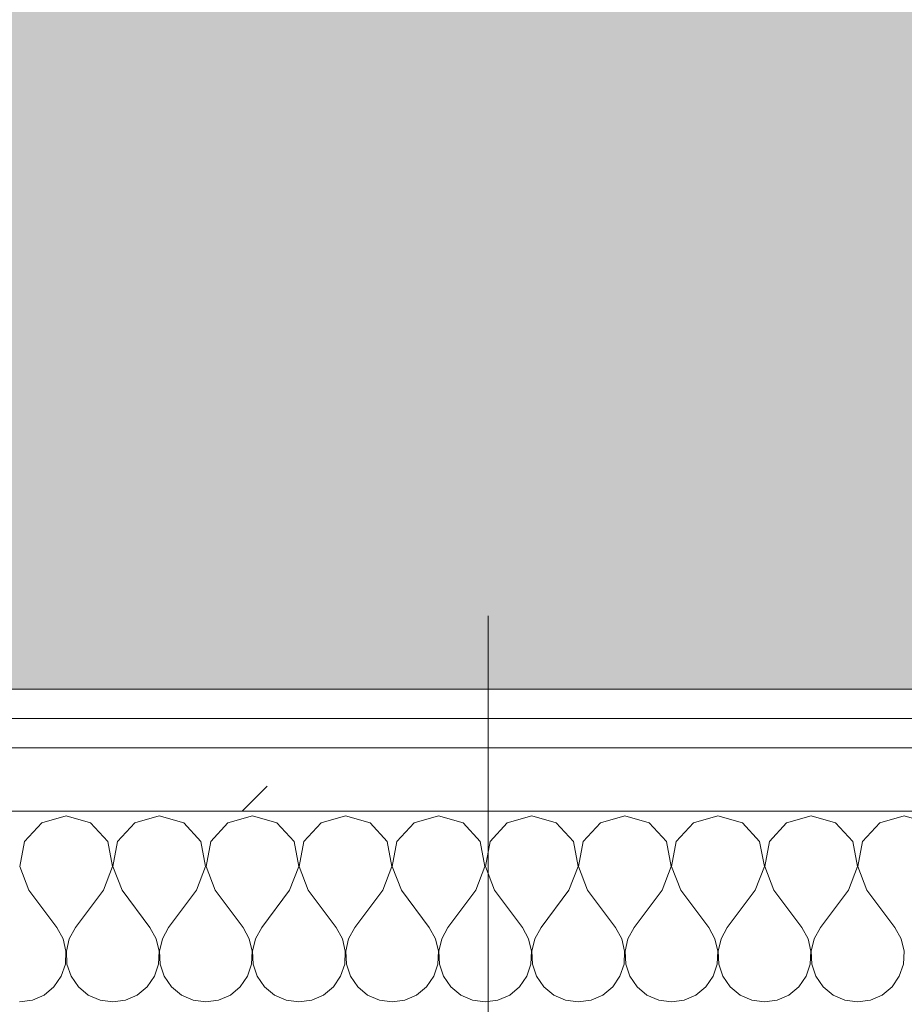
# Model space of a CAD drawing. Header units: millimetres. Extents: x -40968 to 13979, y -19284 to 4746.
# Tile 41 of 106: x -21790 to -21610, y -1193 to -992. Entities that reach past the tile are written whole.
import ezdxf

# ---------------------------------------------------------------- set-up
doc = ezdxf.new("R2010")
doc.units = ezdxf.units.MM
doc.header["$MEASUREMENT"] = 0
doc.linetypes.add('Wipeout_Contour', pattern=[1000, 0, -1000])
for name, color, linetype in [('07_CR_Cel Ras pladur', 7, 'Continuous'), ('10_ESTR_Pilars', 7, 'Continuous'), ('Nuevo_08_E_Envans secs', 7, 'Continuous')]:
    doc.layers.add(name, color=color, linetype=linetype)
for name, color, linetype, lineweight, true_color in [('07_CR_Cel Ras pladur_Pluma_Nº__102', 7, 'Continuous', 5, 0xcccccc), ('Nuevo_08_E_Envans secs_Pluma_Nº__102', 7, 'Continuous', 5, 0xcccccc), ('Nuevo_08_E_Envans secs_Pluma_Nº__171', 171, 'Continuous', 13, 0xaaaaff), ('Nuevo_08_E_Envans secs_Pluma_Nº__177', 7, 'Continuous', 15, 0xf7e046)]:
    doc.layers.add(name, color=color, linetype=linetype, lineweight=lineweight, true_color=true_color)
doc.layers.add('10_ESTR_Pilars_Pluma_Nº__20', color=1, linetype='Continuous', lineweight=5)
doc.layers.add('Nuevo_08_E_Envans secs_Pluma_Nº__1', color=7, linetype='Continuous', lineweight=5)
pattern_1 = [(45, (0, 0), (-183.8478, 183.8478), [195, -65]), (45, (7e-14, 183.85), (-183.8478, 183.8478), [195, -65])]

# ---------------------------------------------------------------- blocks, each defined once
blk = doc.blocks.new('Forjado_10_2', base_point=(-22963.42, -1128.98))
at = {"layer": '07_CR_Cel Ras pladur_Pluma_Nº__102', "linetype": 'Continuous', "lineweight": 0, "true_color": 0x333333}
h = blk.add_hatch(color=250, dxfattribs=at)
h.paths.add_polyline_path([(-22963.42, -1128.98), (-12886.81, -1128.98), (-12886.81, -996.81), (-12428.84, -996.81), (-12428.84, 1963.55), (-22963.42, 1963.55)])
h.paths.add_polyline_path([(-22498.42, 1617.29), (-12898.42, 1617.29), (-12898.42, -782.71), (-22498.42, -782.71)], flags=0)
at = {"layer": '07_CR_Cel Ras pladur_Pluma_Nº__102', "color": 254, "linetype": 'Continuous', "lineweight": 5, "true_color": 0xcccccc, "flags": 128}
blk.add_lwpolyline([(-22963.42, -1128.98), (-12886.81, -1128.98), (-12886.81, -996.81), (-12428.84, -996.81), (-12428.84, 1963.55), (-22963.42, 1963.55)], close=True, dxfattribs=at)
blk = doc.blocks.new('*X501')
at = {"layer": 'Nuevo_08_E_Envans secs_Pluma_Nº__102', "color": 254, "linetype": 'Continuous', "lineweight": 5, "true_color": 0xcccccc}
for p, q in [((-21785.96, -1156.35), (-21789.47, -1160.19)), ((-21780.95, -1154.93), (-21785.96, -1156.35)), ((-21775.95, -1156.35), (-21780.95, -1154.93)), ((-21772.43, -1160.19), (-21775.95, -1156.35)), ((-21766.91, -1156.35), (-21770.42, -1160.19)), ((-21761.9, -1154.93), (-21766.91, -1156.35)), ((-21756.9, -1156.35), (-21761.9, -1154.93)), ((-21753.39, -1160.19), (-21756.9, -1156.35)), ((-21747.86, -1156.35), (-21751.38, -1160.19)), ((-21742.86, -1154.93), (-21747.86, -1156.35)), ((-21737.85, -1156.35), (-21742.86, -1154.93)), ((-21734.34, -1160.19), (-21737.85, -1156.35)), ((-21728.82, -1156.35), (-21732.33, -1160.19)), ((-21723.81, -1154.93), (-21728.82, -1156.35)), ((-21718.8, -1156.35), (-21723.81, -1154.93)), ((-21715.29, -1160.19), (-21718.8, -1156.35)), ((-21709.77, -1156.35), (-21713.28, -1160.19)), ((-21704.76, -1154.93), (-21709.77, -1156.35)), ((-21699.75, -1156.35), (-21704.76, -1154.93)), ((-21696.24, -1160.19), (-21699.75, -1156.35)), ((-21690.72, -1156.35), (-21694.23, -1160.19)), ((-21685.71, -1154.93), (-21690.72, -1156.35)), ((-21680.71, -1156.35), (-21685.71, -1154.93)), ((-21677.2, -1160.19), (-21680.71, -1156.35)), ((-21671.67, -1156.35), (-21675.19, -1160.19)), ((-21666.67, -1154.93), (-21671.67, -1156.35)), ((-21661.66, -1156.35), (-21666.67, -1154.93)), ((-21658.15, -1160.19), (-21661.66, -1156.35)), ((-21652.63, -1156.35), (-21656.14, -1160.19)), ((-21647.62, -1154.93), (-21652.63, -1156.35)), ((-21642.61, -1156.35), (-21647.62, -1154.93)), ((-21639.1, -1160.19), (-21642.61, -1156.35)), ((-21633.58, -1156.35), (-21637.09, -1160.19)), ((-21628.57, -1154.93), (-21633.58, -1156.35)), ((-21623.56, -1156.35), (-21628.57, -1154.93)), ((-21620.05, -1160.19), (-21623.56, -1156.35)), ((-21614.53, -1156.35), (-21618.04, -1160.19)), ((-21609.52, -1154.93), (-21614.53, -1156.35)), ((-21604.52, -1156.35), (-21609.52, -1154.93)), ((-21789.47, -1160.19), (-21790.44, -1165.31)), ((-21771.47, -1165.31), (-21772.43, -1160.19)), ((-21770.42, -1160.19), (-21771.39, -1165.31)), ((-21752.42, -1165.31), (-21753.39, -1160.19)), ((-21751.38, -1160.19), (-21752.34, -1165.31)), ((-21733.37, -1165.31), (-21734.34, -1160.19)), ((-21732.33, -1160.19), (-21733.29, -1165.31)), ((-21714.32, -1165.31), (-21715.29, -1160.19)), ((-21713.28, -1160.19), (-21714.25, -1165.31)), ((-21695.28, -1165.31), (-21696.24, -1160.19)), ((-21694.23, -1160.19), (-21695.2, -1165.31)), ((-21676.23, -1165.31), (-21677.2, -1160.19)), ((-21675.19, -1160.19), (-21676.15, -1165.31)), ((-21657.18, -1165.31), (-21658.15, -1160.19)), ((-21656.14, -1160.19), (-21657.1, -1165.31)), ((-21638.13, -1165.31), (-21639.1, -1160.19)), ((-21637.09, -1160.19), (-21638.06, -1165.31)), ((-21619.09, -1165.31), (-21620.05, -1160.19)), ((-21618.04, -1160.19), (-21619.01, -1165.31)), ((-21790.44, -1165.31), (-21788.57, -1170.17)), ((-21773.33, -1170.17), (-21771.47, -1165.31)), ((-21771.39, -1165.31), (-21769.52, -1170.17)), ((-21754.29, -1170.17), (-21752.42, -1165.31)), ((-21752.34, -1165.31), (-21750.48, -1170.17)), ((-21735.24, -1170.17), (-21733.37, -1165.31)), ((-21733.29, -1165.31), (-21731.43, -1170.17)), ((-21716.19, -1170.17), (-21714.32, -1165.31)), ((-21714.25, -1165.31), (-21712.38, -1170.17)), ((-21697.14, -1170.17), (-21695.28, -1165.31)), ((-21695.2, -1165.31), (-21693.33, -1170.17)), ((-21678.1, -1170.17), (-21676.23, -1165.31)), ((-21676.15, -1165.31), (-21674.29, -1170.17)), ((-21659.05, -1170.17), (-21657.18, -1165.31)), ((-21657.1, -1165.31), (-21655.24, -1170.17)), ((-21640, -1170.17), (-21638.13, -1165.31)), ((-21638.06, -1165.31), (-21636.19, -1170.17)), ((-21620.95, -1170.17), (-21619.09, -1165.31)), ((-21619.01, -1165.31), (-21617.14, -1170.17)), ((-21788.57, -1170.17), (-21782.86, -1177.79)), ((-21773.33, -1170.17), (-21779.05, -1177.79)), ((-21769.52, -1170.17), (-21763.81, -1177.79)), ((-21754.29, -1170.17), (-21760, -1177.79)), ((-21750.48, -1170.17), (-21744.76, -1177.79)), ((-21735.24, -1170.17), (-21740.95, -1177.79)), ((-21731.43, -1170.17), (-21725.71, -1177.79)), ((-21716.19, -1170.17), (-21721.9, -1177.79)), ((-21712.38, -1170.17), (-21706.67, -1177.79)), ((-21697.14, -1170.17), (-21702.86, -1177.79)), ((-21693.33, -1170.17), (-21687.62, -1177.79)), ((-21678.1, -1170.17), (-21683.81, -1177.79)), ((-21674.29, -1170.17), (-21668.57, -1177.79)), ((-21659.05, -1170.17), (-21664.76, -1177.79)), ((-21655.24, -1170.17), (-21649.52, -1177.79)), ((-21640, -1170.17), (-21645.71, -1177.79)), ((-21636.19, -1170.17), (-21630.48, -1177.79)), ((-21620.95, -1170.17), (-21626.67, -1177.79)), ((-21617.14, -1170.17), (-21611.43, -1177.79)), ((-21781.59, -1180.08), (-21782.86, -1177.79)), ((-21779.05, -1177.79), (-21780.32, -1180.08)), ((-21762.54, -1180.08), (-21763.81, -1177.79)), ((-21760, -1177.79), (-21761.27, -1180.08)), ((-21743.49, -1180.08), (-21744.76, -1177.79)), ((-21740.95, -1177.79), (-21742.22, -1180.08)), ((-21724.44, -1180.08), (-21725.71, -1177.79)), ((-21721.9, -1177.79), (-21723.18, -1180.08)), ((-21705.4, -1180.08), (-21706.67, -1177.79)), ((-21702.86, -1177.79), (-21704.13, -1180.08)), ((-21686.35, -1180.08), (-21687.62, -1177.79)), ((-21683.81, -1177.79), (-21685.08, -1180.08)), ((-21667.3, -1180.08), (-21668.57, -1177.79)), ((-21664.76, -1177.79), (-21666.03, -1180.08)), ((-21648.25, -1180.08), (-21649.52, -1177.79)), ((-21645.71, -1177.79), (-21646.99, -1180.08)), ((-21629.2, -1180.08), (-21630.48, -1177.79)), ((-21626.67, -1177.79), (-21627.94, -1180.08)), ((-21610.16, -1180.08), (-21611.43, -1177.79)), ((-21780.99, -1182.64), (-21781.59, -1180.08)), ((-21780.32, -1180.08), (-21780.91, -1182.64)), ((-21761.94, -1182.64), (-21762.54, -1180.08)), ((-21761.27, -1180.08), (-21761.87, -1182.64)), ((-21742.9, -1182.64), (-21743.49, -1180.08)), ((-21742.22, -1180.08), (-21742.82, -1182.64)), ((-21723.85, -1182.64), (-21724.44, -1180.08)), ((-21723.18, -1180.08), (-21723.77, -1182.64)), ((-21704.8, -1182.64), (-21705.4, -1180.08)), ((-21704.13, -1180.08), (-21704.72, -1182.64)), ((-21685.75, -1182.64), (-21686.35, -1180.08)), ((-21685.08, -1180.08), (-21685.68, -1182.64)), ((-21666.71, -1182.64), (-21667.3, -1180.08)), ((-21666.03, -1180.08), (-21666.63, -1182.64)), ((-21647.66, -1182.64), (-21648.25, -1180.08)), ((-21646.99, -1180.08), (-21647.58, -1182.64)), ((-21628.61, -1182.64), (-21629.2, -1180.08)), ((-21627.94, -1180.08), (-21628.53, -1182.64)), ((-21609.56, -1182.64), (-21610.16, -1180.08)), ((-21781.12, -1185.27), (-21780.99, -1182.64)), ((-21780.91, -1182.64), (-21780.79, -1185.27)), ((-21762.07, -1185.27), (-21761.94, -1182.64)), ((-21761.87, -1182.64), (-21761.74, -1185.27)), ((-21743.02, -1185.27), (-21742.9, -1182.64)), ((-21742.82, -1182.64), (-21742.69, -1185.27)), ((-21723.98, -1185.27), (-21723.85, -1182.64)), ((-21723.77, -1182.64), (-21723.64, -1185.27)), ((-21704.93, -1185.27), (-21704.8, -1182.64)), ((-21704.72, -1182.64), (-21704.6, -1185.27)), ((-21685.88, -1185.27), (-21685.75, -1182.64)), ((-21685.68, -1182.64), (-21685.55, -1185.27)), ((-21666.83, -1185.27), (-21666.71, -1182.64)), ((-21666.63, -1182.64), (-21666.5, -1185.27)), ((-21647.78, -1185.27), (-21647.66, -1182.64)), ((-21647.58, -1182.64), (-21647.45, -1185.27)), ((-21628.74, -1185.27), (-21628.61, -1182.64)), ((-21628.53, -1182.64), (-21628.41, -1185.27)), ((-21609.69, -1185.27), (-21609.56, -1182.64)), ((-21781.96, -1187.76), (-21781.12, -1185.27)), ((-21780.79, -1185.27), (-21779.95, -1187.76)), ((-21762.91, -1187.76), (-21762.07, -1185.27)), ((-21761.74, -1185.27), (-21760.9, -1187.76)), ((-21743.86, -1187.76), (-21743.02, -1185.27)), ((-21742.69, -1185.27), (-21741.85, -1187.76)), ((-21724.81, -1187.76), (-21723.98, -1185.27)), ((-21723.64, -1185.27), (-21722.8, -1187.76)), ((-21705.77, -1187.76), (-21704.93, -1185.27)), ((-21704.6, -1185.27), (-21703.76, -1187.76)), ((-21686.72, -1187.76), (-21685.88, -1185.27)), ((-21685.55, -1185.27), (-21684.71, -1187.76)), ((-21667.67, -1187.76), (-21666.83, -1185.27)), ((-21666.5, -1185.27), (-21665.66, -1187.76)), ((-21648.62, -1187.76), (-21647.78, -1185.27)), ((-21647.45, -1185.27), (-21646.61, -1187.76)), ((-21629.58, -1187.76), (-21628.74, -1185.27)), ((-21628.41, -1185.27), (-21627.57, -1187.76)), ((-21610.53, -1187.76), (-21609.69, -1185.27)), ((-21783.45, -1189.92), (-21781.96, -1187.76)), ((-21779.95, -1187.76), (-21778.46, -1189.92)), ((-21764.4, -1189.92), (-21762.91, -1187.76)), ((-21760.9, -1187.76), (-21759.41, -1189.92)), ((-21745.35, -1189.92), (-21743.86, -1187.76)), ((-21741.85, -1187.76), (-21740.36, -1189.92)), ((-21726.3, -1189.92), (-21724.81, -1187.76)), ((-21722.8, -1187.76), (-21721.32, -1189.92)), ((-21707.26, -1189.92), (-21705.77, -1187.76)), ((-21703.76, -1187.76), (-21702.27, -1189.92)), ((-21688.21, -1189.92), (-21686.72, -1187.76)), ((-21684.71, -1187.76), (-21683.22, -1189.92)), ((-21669.16, -1189.92), (-21667.67, -1187.76)), ((-21665.66, -1187.76), (-21664.17, -1189.92)), ((-21650.11, -1189.92), (-21648.62, -1187.76)), ((-21646.61, -1187.76), (-21645.13, -1189.92)), ((-21631.06, -1189.92), (-21629.58, -1187.76)), ((-21627.57, -1187.76), (-21626.08, -1189.92)), ((-21612.02, -1189.92), (-21610.53, -1187.76)), ((-21785.47, -1191.6), (-21783.45, -1189.92)), ((-21778.46, -1189.92), (-21776.44, -1191.6)), ((-21766.42, -1191.6), (-21764.4, -1189.92)), ((-21759.41, -1189.92), (-21757.39, -1191.6)), ((-21747.37, -1191.6), (-21745.35, -1189.92)), ((-21740.36, -1189.92), (-21738.34, -1191.6)), ((-21728.33, -1191.6), (-21726.3, -1189.92)), ((-21721.32, -1189.92), (-21719.29, -1191.6)), ((-21709.28, -1191.6), (-21707.26, -1189.92)), ((-21702.27, -1189.92), (-21700.25, -1191.6)), ((-21690.23, -1191.6), (-21688.21, -1189.92)), ((-21683.22, -1189.92), (-21681.2, -1191.6)), ((-21671.18, -1191.6), (-21669.16, -1189.92)), ((-21664.17, -1189.92), (-21662.15, -1191.6)), ((-21652.14, -1191.6), (-21650.11, -1189.92)), ((-21645.13, -1189.92), (-21643.1, -1191.6)), ((-21633.09, -1191.6), (-21631.06, -1189.92)), ((-21626.08, -1189.92), (-21624.05, -1191.6)), ((-21614.04, -1191.6), (-21612.02, -1189.92)), ((-21790.48, -1193.02), (-21787.87, -1192.66)), ((-21787.87, -1192.66), (-21785.47, -1191.6)), ((-21776.44, -1191.6), (-21774.03, -1192.66)), ((-21774.03, -1192.66), (-21771.43, -1193.02)), ((-21771.43, -1193.02), (-21768.83, -1192.66)), ((-21768.83, -1192.66), (-21766.42, -1191.6)), ((-21757.39, -1191.6), (-21754.98, -1192.66)), ((-21754.98, -1192.66), (-21752.38, -1193.02)), ((-21752.38, -1193.02), (-21749.78, -1192.66)), ((-21749.78, -1192.66), (-21747.37, -1191.6)), ((-21738.34, -1191.6), (-21735.94, -1192.66)), ((-21735.94, -1192.66), (-21733.33, -1193.02)), ((-21733.33, -1193.02), (-21730.73, -1192.66)), ((-21730.73, -1192.66), (-21728.33, -1191.6)), ((-21719.29, -1191.6), (-21716.89, -1192.66)), ((-21716.89, -1192.66), (-21714.29, -1193.02)), ((-21714.29, -1193.02), (-21711.68, -1192.66)), ((-21711.68, -1192.66), (-21709.28, -1191.6)), ((-21700.25, -1191.6), (-21697.84, -1192.66)), ((-21697.84, -1192.66), (-21695.24, -1193.02)), ((-21695.24, -1193.02), (-21692.64, -1192.66)), ((-21692.64, -1192.66), (-21690.23, -1191.6)), ((-21681.2, -1191.6), (-21678.79, -1192.66)), ((-21678.79, -1192.66), (-21676.19, -1193.02)), ((-21676.19, -1193.02), (-21673.59, -1192.66)), ((-21673.59, -1192.66), (-21671.18, -1191.6)), ((-21662.15, -1191.6), (-21659.75, -1192.66)), ((-21659.75, -1192.66), (-21657.14, -1193.02)), ((-21657.14, -1193.02), (-21654.54, -1192.66)), ((-21654.54, -1192.66), (-21652.14, -1191.6)), ((-21643.1, -1191.6), (-21640.7, -1192.66)), ((-21640.7, -1192.66), (-21638.1, -1193.02)), ((-21638.1, -1193.02), (-21635.49, -1192.66)), ((-21635.49, -1192.66), (-21633.09, -1191.6)), ((-21624.05, -1191.6), (-21621.65, -1192.66)), ((-21621.65, -1192.66), (-21619.05, -1193.02)), ((-21619.05, -1193.02), (-21616.45, -1192.66)), ((-21616.45, -1192.66), (-21614.04, -1191.6))]:
    blk.add_line(p, q, dxfattribs=at)
blk = doc.blocks.new('Muro_90_2', base_point=(-20233.93, -1193.98))
at = {"color": 254, "linetype": 'Wipeout_Contour', "lineweight": 0, "ltscale": 86513.737601}
blk.add_wipeout([(-20233.93, -1128.98), (-22963.42, -1128.98), (-22963.42, -1134.98), (-20233.93, -1134.98)], dxfattribs=at).dxf.layer = 'Nuevo_08_E_Envans secs'
at = {"color": 254, "linetype": 'Wipeout_Contour', "lineweight": 0, "ltscale": 86517.020667}
blk.add_wipeout([(-20233.93, -1140.98), (-22963.42, -1140.98), (-22963.42, -1153.98), (-20233.93, -1153.98)], dxfattribs=at).dxf.layer = 'Nuevo_08_E_Envans secs'
at = {"layer": 'Nuevo_08_E_Envans secs_Pluma_Nº__171', "linetype": 'Continuous', "lineweight": 13, "true_color": 0xaaaaff}
h = blk.add_hatch(dxfattribs=at)
h.set_pattern_fill('Panellat_HPL_0002', color=161, style=0, pattern_type=2)
h.set_pattern_definition(pattern_1)
h.paths.add_polyline_path([(-20233.93, -1128.98), (-22963.42, -1128.98), (-22963.42, -1134.98), (-20233.93, -1134.98)])
at = {"layer": 'Nuevo_08_E_Envans secs_Pluma_Nº__177', "linetype": 'Continuous', "lineweight": 15, "true_color": 0xf7e046}
h = blk.add_hatch(dxfattribs=at)
h.set_pattern_fill('Panellat_HPL_0002', color=53, style=0, pattern_type=2)
h.set_pattern_definition(pattern_1)
h.paths.add_polyline_path([(-20233.93, -1140.98), (-22963.42, -1140.98), (-22963.42, -1153.98), (-20233.93, -1153.98)])
at = {"layer": 'Nuevo_08_E_Envans secs_Pluma_Nº__1', "color": 7, "linetype": 'Continuous', "lineweight": 5}
for p, q in [((-20233.93, -1134.98), (-22963.42, -1134.98)), ((-20233.93, -1140.98), (-22963.42, -1140.98)), ((-20233.93, -1153.98), (-22963.42, -1153.98))]:
    blk.add_line(p, q, dxfattribs=at)
at = {"layer": 'Nuevo_08_E_Envans secs_Pluma_Nº__1', "color": 7, "linetype": 'Continuous', "lineweight": 5, "flags": 128}
blk.add_lwpolyline([(-20233.93, -1128.98), (-22963.42, -1128.98)], dxfattribs=at)
at = {"layer": 'Nuevo_08_E_Envans secs', "color": 7, "lineweight": 20}
blk.add_blockref('*X501', (0, 0), dxfattribs=at)
blk = doc.blocks.new('*X751')
at = {"layer": 'Nuevo_08_E_Envans secs_Pluma_Nº__102', "color": 254, "linetype": 'Continuous', "lineweight": 5, "true_color": 0xcccccc}
for p, q in [((-21785.96, -1156.35), (-21789.47, -1160.19)), ((-21780.95, -1154.93), (-21785.96, -1156.35)), ((-21775.95, -1156.35), (-21780.95, -1154.93)), ((-21772.43, -1160.19), (-21775.95, -1156.35)), ((-21766.91, -1156.35), (-21770.42, -1160.19)), ((-21761.9, -1154.93), (-21766.91, -1156.35)), ((-21756.9, -1156.35), (-21761.9, -1154.93)), ((-21753.39, -1160.19), (-21756.9, -1156.35)), ((-21747.86, -1156.35), (-21751.38, -1160.19)), ((-21742.86, -1154.93), (-21747.86, -1156.35)), ((-21737.85, -1156.35), (-21742.86, -1154.93)), ((-21734.34, -1160.19), (-21737.85, -1156.35)), ((-21728.82, -1156.35), (-21732.33, -1160.19)), ((-21723.81, -1154.93), (-21728.82, -1156.35)), ((-21718.8, -1156.35), (-21723.81, -1154.93)), ((-21715.29, -1160.19), (-21718.8, -1156.35)), ((-21709.77, -1156.35), (-21713.28, -1160.19)), ((-21704.76, -1154.93), (-21709.77, -1156.35)), ((-21699.75, -1156.35), (-21704.76, -1154.93)), ((-21696.24, -1160.19), (-21699.75, -1156.35)), ((-21690.72, -1156.35), (-21694.23, -1160.19)), ((-21685.71, -1154.93), (-21690.72, -1156.35)), ((-21680.71, -1156.35), (-21685.71, -1154.93)), ((-21677.2, -1160.19), (-21680.71, -1156.35)), ((-21671.67, -1156.35), (-21675.19, -1160.19)), ((-21666.67, -1154.93), (-21671.67, -1156.35)), ((-21661.66, -1156.35), (-21666.67, -1154.93)), ((-21658.15, -1160.19), (-21661.66, -1156.35)), ((-21652.63, -1156.35), (-21656.14, -1160.19)), ((-21647.62, -1154.93), (-21652.63, -1156.35)), ((-21642.61, -1156.35), (-21647.62, -1154.93)), ((-21639.1, -1160.19), (-21642.61, -1156.35)), ((-21633.58, -1156.35), (-21637.09, -1160.19)), ((-21628.57, -1154.93), (-21633.58, -1156.35)), ((-21623.56, -1156.35), (-21628.57, -1154.93)), ((-21620.05, -1160.19), (-21623.56, -1156.35)), ((-21614.53, -1156.35), (-21618.04, -1160.19)), ((-21609.52, -1154.93), (-21614.53, -1156.35)), ((-21604.52, -1156.35), (-21609.52, -1154.93)), ((-21789.47, -1160.19), (-21790.44, -1165.31)), ((-21771.47, -1165.31), (-21772.43, -1160.19)), ((-21770.42, -1160.19), (-21771.39, -1165.31)), ((-21752.42, -1165.31), (-21753.39, -1160.19)), ((-21751.38, -1160.19), (-21752.34, -1165.31)), ((-21733.37, -1165.31), (-21734.34, -1160.19)), ((-21732.33, -1160.19), (-21733.29, -1165.31)), ((-21714.32, -1165.31), (-21715.29, -1160.19)), ((-21713.28, -1160.19), (-21714.25, -1165.31)), ((-21695.28, -1165.31), (-21696.24, -1160.19)), ((-21694.23, -1160.19), (-21695.2, -1165.31)), ((-21676.23, -1165.31), (-21677.2, -1160.19)), ((-21675.19, -1160.19), (-21676.15, -1165.31)), ((-21657.18, -1165.31), (-21658.15, -1160.19)), ((-21656.14, -1160.19), (-21657.1, -1165.31)), ((-21638.13, -1165.31), (-21639.1, -1160.19)), ((-21637.09, -1160.19), (-21638.06, -1165.31)), ((-21619.09, -1165.31), (-21620.05, -1160.19)), ((-21618.04, -1160.19), (-21619.01, -1165.31)), ((-21790.44, -1165.31), (-21788.57, -1170.17)), ((-21773.33, -1170.17), (-21771.47, -1165.31)), ((-21771.39, -1165.31), (-21769.52, -1170.17)), ((-21754.29, -1170.17), (-21752.42, -1165.31)), ((-21752.34, -1165.31), (-21750.48, -1170.17)), ((-21735.24, -1170.17), (-21733.37, -1165.31)), ((-21733.29, -1165.31), (-21731.43, -1170.17)), ((-21716.19, -1170.17), (-21714.32, -1165.31)), ((-21714.25, -1165.31), (-21712.38, -1170.17)), ((-21697.14, -1170.17), (-21695.28, -1165.31)), ((-21695.2, -1165.31), (-21693.33, -1170.17)), ((-21678.1, -1170.17), (-21676.23, -1165.31)), ((-21676.15, -1165.31), (-21674.29, -1170.17)), ((-21659.05, -1170.17), (-21657.18, -1165.31)), ((-21657.1, -1165.31), (-21655.24, -1170.17)), ((-21640, -1170.17), (-21638.13, -1165.31)), ((-21638.06, -1165.31), (-21636.19, -1170.17)), ((-21620.95, -1170.17), (-21619.09, -1165.31)), ((-21619.01, -1165.31), (-21617.14, -1170.17)), ((-21788.57, -1170.17), (-21782.86, -1177.79)), ((-21773.33, -1170.17), (-21779.05, -1177.79)), ((-21769.52, -1170.17), (-21763.81, -1177.79)), ((-21754.29, -1170.17), (-21760, -1177.79)), ((-21750.48, -1170.17), (-21744.76, -1177.79)), ((-21735.24, -1170.17), (-21740.95, -1177.79)), ((-21731.43, -1170.17), (-21725.71, -1177.79)), ((-21716.19, -1170.17), (-21721.9, -1177.79)), ((-21712.38, -1170.17), (-21706.67, -1177.79)), ((-21697.14, -1170.17), (-21702.86, -1177.79)), ((-21693.33, -1170.17), (-21687.62, -1177.79)), ((-21678.1, -1170.17), (-21683.81, -1177.79)), ((-21674.29, -1170.17), (-21668.57, -1177.79)), ((-21659.05, -1170.17), (-21664.76, -1177.79)), ((-21655.24, -1170.17), (-21649.52, -1177.79)), ((-21640, -1170.17), (-21645.71, -1177.79)), ((-21636.19, -1170.17), (-21630.48, -1177.79)), ((-21620.95, -1170.17), (-21626.67, -1177.79)), ((-21617.14, -1170.17), (-21611.43, -1177.79)), ((-21781.59, -1180.08), (-21782.86, -1177.79)), ((-21779.05, -1177.79), (-21780.32, -1180.08)), ((-21762.54, -1180.08), (-21763.81, -1177.79)), ((-21760, -1177.79), (-21761.27, -1180.08)), ((-21743.49, -1180.08), (-21744.76, -1177.79)), ((-21740.95, -1177.79), (-21742.22, -1180.08)), ((-21724.44, -1180.08), (-21725.71, -1177.79)), ((-21721.9, -1177.79), (-21723.18, -1180.08)), ((-21705.4, -1180.08), (-21706.67, -1177.79)), ((-21702.86, -1177.79), (-21704.13, -1180.08)), ((-21686.35, -1180.08), (-21687.62, -1177.79)), ((-21683.81, -1177.79), (-21685.08, -1180.08)), ((-21667.3, -1180.08), (-21668.57, -1177.79)), ((-21664.76, -1177.79), (-21666.03, -1180.08)), ((-21648.25, -1180.08), (-21649.52, -1177.79)), ((-21645.71, -1177.79), (-21646.99, -1180.08)), ((-21629.2, -1180.08), (-21630.48, -1177.79)), ((-21626.67, -1177.79), (-21627.94, -1180.08)), ((-21610.16, -1180.08), (-21611.43, -1177.79)), ((-21780.99, -1182.64), (-21781.59, -1180.08)), ((-21780.32, -1180.08), (-21780.91, -1182.64)), ((-21761.94, -1182.64), (-21762.54, -1180.08)), ((-21761.27, -1180.08), (-21761.87, -1182.64)), ((-21742.9, -1182.64), (-21743.49, -1180.08)), ((-21742.22, -1180.08), (-21742.82, -1182.64)), ((-21723.85, -1182.64), (-21724.44, -1180.08)), ((-21723.18, -1180.08), (-21723.77, -1182.64)), ((-21704.8, -1182.64), (-21705.4, -1180.08)), ((-21704.13, -1180.08), (-21704.72, -1182.64)), ((-21685.75, -1182.64), (-21686.35, -1180.08)), ((-21685.08, -1180.08), (-21685.68, -1182.64)), ((-21666.71, -1182.64), (-21667.3, -1180.08)), ((-21666.03, -1180.08), (-21666.63, -1182.64)), ((-21647.66, -1182.64), (-21648.25, -1180.08)), ((-21646.99, -1180.08), (-21647.58, -1182.64)), ((-21628.61, -1182.64), (-21629.2, -1180.08)), ((-21627.94, -1180.08), (-21628.53, -1182.64)), ((-21609.56, -1182.64), (-21610.16, -1180.08)), ((-21781.12, -1185.27), (-21780.99, -1182.64)), ((-21780.91, -1182.64), (-21780.79, -1185.27)), ((-21762.07, -1185.27), (-21761.94, -1182.64)), ((-21761.87, -1182.64), (-21761.74, -1185.27)), ((-21743.02, -1185.27), (-21742.9, -1182.64)), ((-21742.82, -1182.64), (-21742.69, -1185.27)), ((-21723.98, -1185.27), (-21723.85, -1182.64)), ((-21723.77, -1182.64), (-21723.64, -1185.27)), ((-21704.93, -1185.27), (-21704.8, -1182.64)), ((-21704.72, -1182.64), (-21704.6, -1185.27)), ((-21685.88, -1185.27), (-21685.75, -1182.64)), ((-21685.68, -1182.64), (-21685.55, -1185.27)), ((-21666.83, -1185.27), (-21666.71, -1182.64)), ((-21666.63, -1182.64), (-21666.5, -1185.27)), ((-21647.78, -1185.27), (-21647.66, -1182.64)), ((-21647.58, -1182.64), (-21647.45, -1185.27)), ((-21628.74, -1185.27), (-21628.61, -1182.64)), ((-21628.53, -1182.64), (-21628.41, -1185.27)), ((-21609.69, -1185.27), (-21609.56, -1182.64)), ((-21781.96, -1187.76), (-21781.12, -1185.27)), ((-21780.79, -1185.27), (-21779.95, -1187.76)), ((-21762.91, -1187.76), (-21762.07, -1185.27)), ((-21761.74, -1185.27), (-21760.9, -1187.76)), ((-21743.86, -1187.76), (-21743.02, -1185.27)), ((-21742.69, -1185.27), (-21741.85, -1187.76)), ((-21724.81, -1187.76), (-21723.98, -1185.27)), ((-21723.64, -1185.27), (-21722.8, -1187.76)), ((-21705.77, -1187.76), (-21704.93, -1185.27)), ((-21704.6, -1185.27), (-21703.76, -1187.76)), ((-21686.72, -1187.76), (-21685.88, -1185.27)), ((-21685.55, -1185.27), (-21684.71, -1187.76)), ((-21667.67, -1187.76), (-21666.83, -1185.27)), ((-21666.5, -1185.27), (-21665.66, -1187.76)), ((-21648.62, -1187.76), (-21647.78, -1185.27)), ((-21647.45, -1185.27), (-21646.61, -1187.76)), ((-21629.58, -1187.76), (-21628.74, -1185.27)), ((-21628.41, -1185.27), (-21627.57, -1187.76)), ((-21610.53, -1187.76), (-21609.69, -1185.27)), ((-21783.45, -1189.92), (-21781.96, -1187.76)), ((-21779.95, -1187.76), (-21778.46, -1189.92)), ((-21764.4, -1189.92), (-21762.91, -1187.76)), ((-21760.9, -1187.76), (-21759.41, -1189.92)), ((-21745.35, -1189.92), (-21743.86, -1187.76)), ((-21741.85, -1187.76), (-21740.36, -1189.92)), ((-21726.3, -1189.92), (-21724.81, -1187.76)), ((-21722.8, -1187.76), (-21721.32, -1189.92)), ((-21707.26, -1189.92), (-21705.77, -1187.76)), ((-21703.76, -1187.76), (-21702.27, -1189.92)), ((-21688.21, -1189.92), (-21686.72, -1187.76)), ((-21684.71, -1187.76), (-21683.22, -1189.92)), ((-21669.16, -1189.92), (-21667.67, -1187.76)), ((-21665.66, -1187.76), (-21664.17, -1189.92)), ((-21650.11, -1189.92), (-21648.62, -1187.76)), ((-21646.61, -1187.76), (-21645.13, -1189.92)), ((-21631.06, -1189.92), (-21629.58, -1187.76)), ((-21627.57, -1187.76), (-21626.08, -1189.92)), ((-21612.02, -1189.92), (-21610.53, -1187.76)), ((-21785.47, -1191.6), (-21783.45, -1189.92)), ((-21778.46, -1189.92), (-21776.44, -1191.6)), ((-21766.42, -1191.6), (-21764.4, -1189.92)), ((-21759.41, -1189.92), (-21757.39, -1191.6)), ((-21747.37, -1191.6), (-21745.35, -1189.92)), ((-21740.36, -1189.92), (-21738.34, -1191.6)), ((-21728.33, -1191.6), (-21726.3, -1189.92)), ((-21721.32, -1189.92), (-21719.29, -1191.6)), ((-21709.28, -1191.6), (-21707.26, -1189.92)), ((-21702.27, -1189.92), (-21700.25, -1191.6)), ((-21690.23, -1191.6), (-21688.21, -1189.92)), ((-21683.22, -1189.92), (-21681.2, -1191.6)), ((-21671.18, -1191.6), (-21669.16, -1189.92)), ((-21664.17, -1189.92), (-21662.15, -1191.6)), ((-21652.14, -1191.6), (-21650.11, -1189.92)), ((-21645.13, -1189.92), (-21643.1, -1191.6)), ((-21633.09, -1191.6), (-21631.06, -1189.92)), ((-21626.08, -1189.92), (-21624.05, -1191.6)), ((-21614.04, -1191.6), (-21612.02, -1189.92)), ((-21790.48, -1193.02), (-21787.87, -1192.66)), ((-21787.87, -1192.66), (-21785.47, -1191.6)), ((-21776.44, -1191.6), (-21774.03, -1192.66)), ((-21774.03, -1192.66), (-21771.43, -1193.02)), ((-21771.43, -1193.02), (-21768.83, -1192.66)), ((-21768.83, -1192.66), (-21766.42, -1191.6)), ((-21757.39, -1191.6), (-21754.98, -1192.66)), ((-21754.98, -1192.66), (-21752.38, -1193.02)), ((-21752.38, -1193.02), (-21749.78, -1192.66)), ((-21749.78, -1192.66), (-21747.37, -1191.6)), ((-21738.34, -1191.6), (-21735.94, -1192.66)), ((-21735.94, -1192.66), (-21733.33, -1193.02)), ((-21733.33, -1193.02), (-21730.73, -1192.66)), ((-21730.73, -1192.66), (-21728.33, -1191.6)), ((-21719.29, -1191.6), (-21716.89, -1192.66)), ((-21716.89, -1192.66), (-21714.29, -1193.02)), ((-21714.29, -1193.02), (-21711.68, -1192.66)), ((-21711.68, -1192.66), (-21709.28, -1191.6)), ((-21700.25, -1191.6), (-21697.84, -1192.66)), ((-21697.84, -1192.66), (-21695.24, -1193.02)), ((-21695.24, -1193.02), (-21692.64, -1192.66)), ((-21692.64, -1192.66), (-21690.23, -1191.6)), ((-21681.2, -1191.6), (-21678.79, -1192.66)), ((-21678.79, -1192.66), (-21676.19, -1193.02)), ((-21676.19, -1193.02), (-21673.59, -1192.66)), ((-21673.59, -1192.66), (-21671.18, -1191.6)), ((-21662.15, -1191.6), (-21659.75, -1192.66)), ((-21659.75, -1192.66), (-21657.14, -1193.02)), ((-21657.14, -1193.02), (-21654.54, -1192.66)), ((-21654.54, -1192.66), (-21652.14, -1191.6)), ((-21643.1, -1191.6), (-21640.7, -1192.66)), ((-21640.7, -1192.66), (-21638.1, -1193.02)), ((-21638.1, -1193.02), (-21635.49, -1192.66)), ((-21635.49, -1192.66), (-21633.09, -1191.6)), ((-21624.05, -1191.6), (-21621.65, -1192.66)), ((-21621.65, -1192.66), (-21619.05, -1193.02)), ((-21619.05, -1193.02), (-21616.45, -1192.66)), ((-21616.45, -1192.66), (-21614.04, -1191.6))]:
    blk.add_line(p, q, dxfattribs=at)
blk = doc.blocks.new('Muro_148_2', base_point=(-24166.43, -1128.98))
at = {"color": 254, "linetype": 'Wipeout_Contour', "lineweight": 0, "ltscale": 86513.737601}
blk.add_wipeout([(-22963.42, -1134.98), (-20233.93, -1134.98), (-20233.93, -1128.98), (-22963.42, -1128.98)], dxfattribs=at).dxf.layer = 'Nuevo_08_E_Envans secs'
at = {"color": 254, "linetype": 'Wipeout_Contour', "lineweight": 0, "ltscale": 86540.990748}
blk.add_wipeout([(-22975.42, -1153.98), (-20233.93, -1153.98), (-20233.93, -1140.98), (-22975.42, -1140.98)], dxfattribs=at).dxf.layer = 'Nuevo_08_E_Envans secs'
at = {"layer": 'Nuevo_08_E_Envans secs_Pluma_Nº__171', "linetype": 'Continuous', "lineweight": 13, "true_color": 0xaaaaff}
h = blk.add_hatch(dxfattribs=at)
h.set_pattern_fill('Panellat_HPL_0002', color=161, style=0, pattern_type=2)
h.set_pattern_definition(pattern_1)
h.paths.add_polyline_path([(-22963.42, -1134.98), (-20233.93, -1134.98), (-20233.93, -1128.98), (-22963.42, -1128.98)])
at = {"layer": 'Nuevo_08_E_Envans secs_Pluma_Nº__177', "linetype": 'Continuous', "lineweight": 15, "true_color": 0xf7e046}
h = blk.add_hatch(dxfattribs=at)
h.set_pattern_fill('Panellat_HPL_0002', color=53, style=0, pattern_type=2)
h.set_pattern_definition(pattern_1)
h.paths.add_polyline_path([(-22975.42, -1153.98), (-20233.93, -1153.98), (-20233.93, -1140.98), (-22975.42, -1140.98)])
at = {"layer": 'Nuevo_08_E_Envans secs_Pluma_Nº__1', "color": 7, "linetype": 'Continuous', "lineweight": 5}
for p, q in [((-20233.93, -1134.98), (-22969.42, -1134.98)), ((-20233.93, -1140.98), (-22975.42, -1140.98)), ((-20233.93, -1153.98), (-22988.42, -1153.98))]:
    blk.add_line(p, q, dxfattribs=at)
at = {"layer": 'Nuevo_08_E_Envans secs_Pluma_Nº__1', "color": 7, "linetype": 'Continuous', "lineweight": 5, "flags": 128}
blk.add_lwpolyline([(-20233.93, -1128.98), (-22963.42, -1128.98)], dxfattribs=at)
at = {"layer": 'Nuevo_08_E_Envans secs', "color": 7, "lineweight": 20}
blk.add_blockref('*X751', (0, 0), dxfattribs=at)
blk = doc.blocks.new('Pilar_1_2', base_point=(-21694.62, -1416.48))
at = {"layer": '10_ESTR_Pilars_Pluma_Nº__20', "color": 1, "linetype": 'Continuous', "lineweight": 5}
blk.add_line((-21694.62, -1336.48), (-21694.62, -1113.97), dxfattribs=at)

msp = doc.modelspace()

# ---------------------------------------------------------------- block references
at = {"layer": '07_CR_Cel Ras pladur', "color": 254, "linetype": 'Continuous', "lineweight": 5, "true_color": 0xcccccc}
msp.add_blockref('Forjado_10_2', (-22963.42, -1128.98), dxfattribs=at)

# ---------------------------------------------------------------- next in the draw order: block references
at = {"layer": 'Nuevo_08_E_Envans secs', "color": 7, "lineweight": 20}
msp.add_blockref('Muro_90_2', (-20233.93, -1193.98), dxfattribs=at)

# ---------------------------------------------------------------- next in the draw order: block references
msp.add_blockref('Muro_148_2', (-24166.43, -1128.98), dxfattribs=at)

# ---------------------------------------------------------------- next in the draw order: block references
at = {"layer": '10_ESTR_Pilars', "color": 7, "lineweight": 20}
msp.add_blockref('Pilar_1_2', (-21694.62, -1416.48), dxfattribs=at)

doc.saveas('drawing.dxf')
